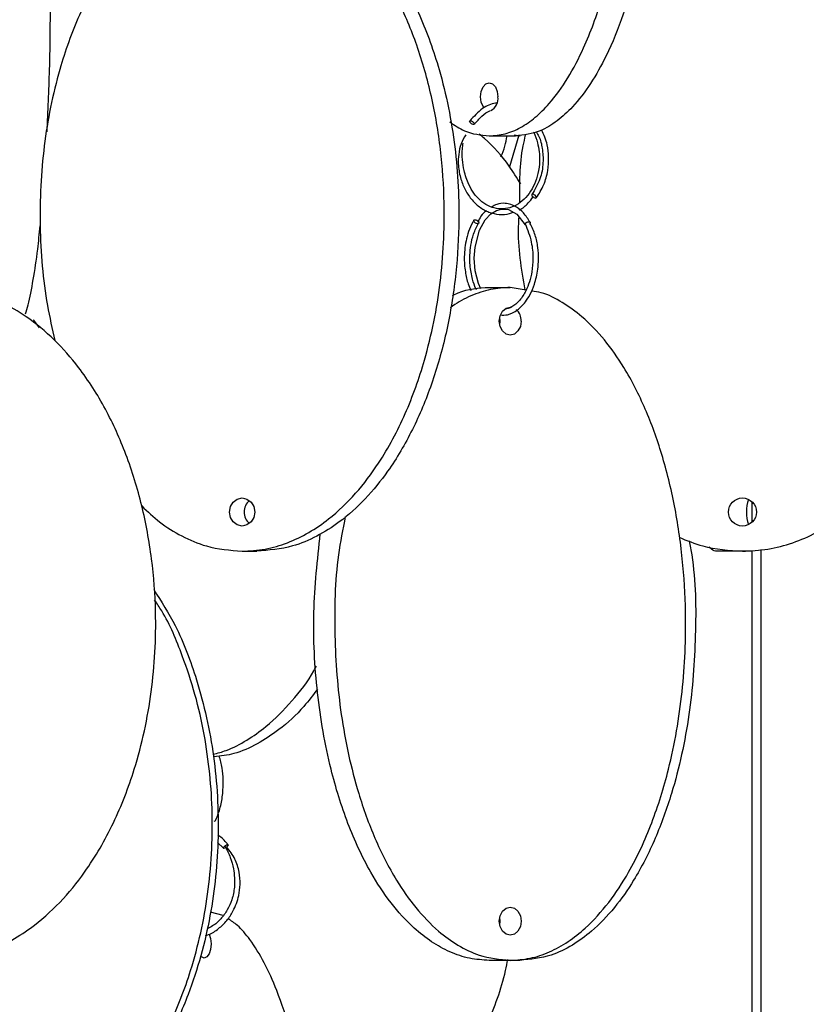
# Model space of a CAD drawing. Header units: millimetres. Extents: x 331 to 1634, y 417 to 1709.
# Tile 92 of 142: x 1450 to 1520, y 531 to 618. Entities that reach past the tile are written whole.
import ezdxf

# ---------------------------------------------------------------- set-up
doc = ezdxf.new("R2010")
doc.units = ezdxf.units.MM

msp = doc.modelspace()

# ---------------------------------------------------------------- linework, layer by layer
at = {"color": 7, "linetype": 'Continuous', "lineweight": 25}
for p, q in [((1491.94, 607.998), (1494.285, 607.998)), ((1494.582, 608.059), (1493.749, 605.26)), ((1494.168, 608.109), (1494.687, 607.998)), ((1494.687, 607.998), (1494.285, 607.998)), ((1491.943, 594.498), (1493.813, 594.498)), ((1495.225, 594.256), (1493.813, 594.498)), ((1451.86, 590.898), (1451.358, 591.587)), ((1515.391, 573.582), (1515.391, 575.366)), ((1469.916, 570.974), (1471.217, 570.974)), ((1515.167, 570.974), (1512.242, 570.974)), ((1515.391, 442.164), (1515.391, 571.049)), ((1516.185, 442.164), (1516.185, 571.118)), ((1467.713, 545.007), (1468.26, 544.495)), ((1468.232, 538.502), (1467.083, 538.81)), ((1493.813, 534.498), (1491.943, 534.498)), ((1494.684, 534.498), (1493.813, 534.498))]:
    msp.add_line(p, q, dxfattribs=at)
at = {"color": 7, "linetype": 'Continuous', "lineweight": 25, "flags": 128}
for points in [[(1491.488, 610.479), (1491.389, 610.614), (1491.22, 611.019), (1491.16, 611.498), (1491.22, 611.976), (1491.389, 612.382), (1491.641, 612.653), (1491.94, 612.748), (1492.238, 612.653), (1492.491, 612.382), (1492.66, 611.976), (1492.719, 611.498), (1492.719, 611.498)], [(1490.588, 609.026), (1490.551, 609.02), (1490.502, 609.027), (1490.43, 609.055), (1490.37, 609.089), (1490.308, 609.136), (1490.252, 609.191), (1490.214, 609.245), (1490.196, 609.291), (1490.198, 609.324), (1490.224, 609.35), (1490.261, 609.356), (1490.261, 609.356)], [(1496.079, 602.462), (1496.129, 602.477), (1496.151, 602.516), (1496.14, 602.574), (1496.099, 602.642), (1496.034, 602.709), (1495.955, 602.766), (1495.874, 602.803), (1495.803, 602.816), (1495.753, 602.801), (1495.731, 602.762), (1495.742, 602.704), (1495.783, 602.636), (1495.848, 602.569), (1495.927, 602.512), (1496.008, 602.475), (1496.079, 602.462)], [(1491.198, 594.37), (1490.972, 594.842), (1490.689, 595.989), (1490.604, 597.098), (1490.673, 598.094), (1491.076, 599.607), (1491.589, 600.526), (1492.084, 601.054), (1492.59, 601.365), (1493.048, 601.487), (1493.669, 601.433), (1494.402, 601.019), (1495.142, 600.068), (1495.142, 600.068)], [(1490.674, 600.533), (1490.757, 600.521), (1490.845, 600.484), (1490.924, 600.427), (1490.981, 600.359), (1491.008, 600.292), (1491.001, 600.234), (1490.961, 600.194), (1490.894, 600.18), (1490.81, 600.192), (1490.722, 600.229), (1490.644, 600.286), (1490.586, 600.354), (1490.559, 600.421), (1490.566, 600.479), (1490.606, 600.519), (1490.674, 600.533)], [(1494.79, 591.498), (1494.716, 591.019), (1494.504, 590.614), (1494.187, 590.343), (1493.813, 590.248), (1493.439, 590.343), (1493.122, 590.614), (1492.91, 591.019), (1492.836, 591.498), (1492.91, 591.976), (1493.122, 592.382), (1493.439, 592.653), (1493.813, 592.748), (1493.916, 592.741)], [(1492.878, 591.135), (1492.92, 591.498), (1492.878, 591.86)], [(1451.355, 591.588), (1451.324, 591.575), (1451.323, 591.575)], [(1471.042, 574.474), (1470.956, 573.995), (1470.712, 573.59), (1470.347, 573.319), (1469.916, 573.224), (1469.485, 573.319), (1469.119, 573.59), (1468.875, 573.995), (1468.79, 574.474), (1468.875, 574.952), (1469.119, 575.357), (1469.485, 575.628), (1469.916, 575.724), (1470.347, 575.628), (1470.712, 575.357), (1470.956, 574.952), (1471.042, 574.474)], [(1515.353, 575.401), (1515.363, 575.357), (1515.391, 575.214)], [(1515.391, 573.733), (1515.363, 573.59), (1515.353, 573.546)], [(1467.423, 546.924), (1467.5, 546.939), (1467.552, 546.978), (1467.57, 547.036), (1467.57, 547.046)], [(1494.79, 537.998), (1494.716, 537.519), (1494.504, 537.114), (1494.187, 536.843), (1493.813, 536.748), (1493.439, 536.843), (1493.122, 537.114), (1492.91, 537.519), (1492.836, 537.998), (1492.91, 538.476), (1493.122, 538.882), (1493.439, 539.153), (1493.813, 539.248), (1494.187, 539.153), (1494.504, 538.882), (1494.716, 538.476), (1494.79, 537.998)], [(1492.878, 537.635), (1492.92, 537.998), (1492.878, 538.36)], [(1466.965, 536.843), (1467.101, 536.438), (1467.148, 535.959)], [(1467.148, 535.959), (1467.101, 535.481), (1466.965, 535.076), (1466.762, 534.805), (1466.523, 534.709), (1466.284, 534.805), (1466.22, 534.867)]]:
    msp.add_lwpolyline(points, dxfattribs=at)
at = {"color": 7, "linetype": 'Continuous', "lineweight": 25}
msp.add_circle((1514.515, 574.474), 1.25, dxfattribs=at)
for centre, radius, start, end in [((1491.539, 611.331), 1.192, 296.91657, 8.06288), ((1493.44, 591.545), 1.351, 358.01265, 46.48344), ((1471.398, 574.474), 1.316, 129.17898, 230.82102), ((1518.454, 574.474), 3.588, 161.63378, 198.36622)]:
    msp.add_arc(centre, radius, start, end, dxfattribs=at)
for points, knots in [([(1491.94, 607.998), (1492.413, 608.037), (1493.361, 608.114), (1494.748, 608.708), (1496.065, 609.625), (1497.507, 611.054), (1498.983, 613.109), (1500.612, 616.23), (1502.076, 620.212), (1503.403, 625.609), (1504.273, 631.927), (1504.491, 638.268), (1504.228, 643.827), (1503.674, 648.555), (1502.795, 653.037), (1501.599, 657.194), (1500.208, 660.62), (1498.669, 663.375), (1497.184, 665.307), (1495.675, 666.717), (1494.676, 667.243), (1494.183, 667.503)], [0, 0, 0, 0, 0.030113, 0.060239, 0.090722, 0.121227, 0.167773, 0.214393, 0.282224, 0.350164, 0.443857, 0.53762, 0.601072, 0.664703, 0.72808, 0.786993, 0.845829, 0.889574, 0.933256, 0.967053, 1, 1, 1, 1]), ([(1494.285, 667.998), (1494.759, 667.959), (1495.706, 667.881), (1497.093, 667.288), (1498.41, 666.37), (1499.852, 664.941), (1501.328, 662.887), (1502.958, 659.765), (1504.421, 655.783), (1505.748, 650.386), (1506.619, 644.069), (1506.836, 637.728), (1506.573, 632.168), (1506.019, 627.44), (1505.141, 622.958), (1503.945, 618.802), (1502.554, 615.375), (1501.014, 612.624), (1499.531, 610.678), (1498.005, 609.296), (1496.306, 608.247), (1495.03, 608.089), (1494.285, 607.998)], [0, 0, 0, 0, 0.0287324, 0.0574768, 0.0865624, 0.1156695, 0.160081, 0.2045635, 0.2692848, 0.3341101, 0.4235075, 0.5129719, 0.5735152, 0.6342289, 0.6947006, 0.750912, 0.8070511, 0.8487904, 0.8904698, 0.9227172, 0.9549322, 1, 1, 1, 1]), ([(1468.843, 630.873), (1468.528, 630.852), (1467.519, 630.783), (1465.875, 630.26), (1463.96, 629.354), (1461.889, 627.929), (1459.747, 625.876), (1457.404, 622.771), (1455.278, 618.779), (1453.366, 613.414), (1452.096, 607.076), (1451.749, 599.975), (1452.236, 594.134), (1452.985, 590.8), (1453.219, 589.76)], [0, 0, 0, 0, 0.021119, 0.067533, 0.113379, 0.160209, 0.230007, 0.301779, 0.403525, 0.508085, 0.648495, 0.792924, 0.935434, 1, 1, 1, 1]), ([(1469.916, 570.974), (1470.6, 571.012), (1471.97, 571.09), (1473.974, 571.684), (1475.877, 572.601), (1477.961, 574.03), (1480.094, 576.084), (1482.448, 579.206), (1484.563, 583.188), (1486.48, 588.585), (1487.739, 594.902), (1488.053, 601.243), (1487.673, 606.803), (1486.872, 611.531), (1485.603, 616.013), (1483.875, 620.17), (1481.865, 623.597), (1479.639, 626.348), (1477.496, 628.293), (1475.291, 629.675), (1472.837, 630.724), (1470.992, 630.882), (1469.916, 630.974)], [0, 0, 0, 0, 0.028732, 0.057477, 0.086562, 0.11567, 0.160081, 0.204563, 0.269285, 0.33411, 0.423508, 0.512972, 0.573515, 0.634229, 0.694701, 0.750912, 0.807051, 0.84879, 0.89047, 0.922717, 0.954932, 1, 1, 1, 1]), ([(1471.217, 630.974), (1471.902, 630.935), (1473.271, 630.857), (1475.275, 630.263), (1477.178, 629.346), (1479.262, 627.917), (1481.395, 625.863), (1483.75, 622.741), (1485.864, 618.759), (1487.782, 613.362), (1489.04, 607.045), (1489.355, 600.704), (1488.974, 595.144), (1488.174, 590.416), (1486.904, 585.934), (1485.176, 581.778), (1483.166, 578.35), (1480.941, 575.6), (1478.798, 573.654), (1476.593, 572.272), (1474.138, 571.223), (1472.293, 571.065), (1471.217, 570.974)], [0, 0, 0, 0, 0.0287324, 0.0574768, 0.0865624, 0.1156695, 0.160081, 0.2045635, 0.2692848, 0.3341101, 0.4235075, 0.5129719, 0.5735152, 0.6342289, 0.6947006, 0.750912, 0.8070511, 0.8487904, 0.8904698, 0.9227172, 0.9549322, 1, 1, 1, 1]), ([(1514.515, 570.974), (1515.275, 571.012), (1516.795, 571.09), (1519.019, 571.684), (1521.131, 572.601), (1523.444, 574.03), (1525.812, 576.084), (1528.425, 579.206), (1530.772, 583.188), (1532.9, 588.585), (1534.297, 594.902), (1534.646, 601.243), (1534.224, 606.803), (1533.335, 611.531), (1531.926, 616.013), (1530.008, 620.169), (1527.778, 623.598), (1525.306, 626.343), (1522.931, 628.308), (1520.473, 629.634), (1518.868, 630.395), (1517.992, 630.508), (1517.961, 630.512)], [0, 0, 0, 0, 0.030051, 0.060114, 0.090535, 0.120978, 0.167427, 0.213951, 0.281642, 0.349442, 0.442942, 0.536512, 0.599833, 0.663333, 0.72658, 0.785371, 0.844086, 0.887741, 0.931333, 0.96506, 0.998753, 1, 1, 1, 1]), ([(1452.532, 608.365), (1452.615, 610.203), (1452.803, 614.365), (1452.844, 621.053), (1452.776, 626.224), (1452.664, 628.907), (1452.648, 629.291)], [0, 0, 0, 0, 0.268722, 0.608594, 0.943949, 1, 1, 1, 1]), ([(1492.623, 610.929), (1492.582, 610.927), (1492.139, 610.903), (1491.236, 610.467), (1490.568, 609.734), (1490.204, 609.335)], [0, 0, 0, 0, 0.044152, 0.479898, 1, 1, 1, 1]), ([(1490.608, 609.041), (1490.828, 609.293), (1491.245, 609.772), (1491.754, 610.181), (1492.027, 610.234), (1492.037, 610.236)], [0, 0, 0, 0, 0.518766, 0.982887, 1, 1, 1, 1]), ([(1488.417, 609.247), (1488.851, 608.958), (1489.974, 608.209), (1491.192, 608.078), (1491.94, 607.998)], [0, 0, 0, 0, 0.386287, 1, 1, 1, 1]), ([(1490.261, 609.356), (1490.277, 609.354), (1490.312, 609.35), (1490.377, 609.325), (1490.444, 609.286), (1490.507, 609.239), (1490.563, 609.184), (1490.6, 609.131), (1490.617, 609.091), (1490.615, 609.075), (1490.615, 609.071)], [0, 0, 0, 0, 0.121907, 0.276105, 0.398003, 0.53243, 0.674124, 0.815818, 0.950244, 1, 1, 1, 1]), ([(1496.121, 608.392), (1496.211, 608.248), (1496.484, 607.816), (1496.702, 606.841), (1496.786, 605.55), (1496.524, 604.06), (1496.014, 603.231), (1495.743, 602.792)], [0, 0, 0, 0, 0.089892, 0.270414, 0.48237, 0.725605, 1, 1, 1, 1]), ([(1496.139, 602.486), (1496.381, 602.861), (1496.844, 603.58), (1497.19, 604.864), (1497.268, 606.076), (1497.143, 607.348), (1496.807, 608.107), (1496.615, 608.543)], [0, 0, 0, 0, 0.221781, 0.424944, 0.609591, 0.775741, 1, 1, 1, 1]), ([(1489.854, 608.105), (1489.698, 607.846), (1489.375, 607.314), (1489.202, 606.399), (1489.155, 605.378), (1489.331, 604.322), (1489.738, 603.253), (1490.312, 602.356), (1491.048, 601.642), (1491.905, 601.162), (1492.826, 600.969), (1493.569, 600.989), (1493.966, 601.162), (1494.07, 601.207)], [0, 0, 0, 0, 0.08077, 0.16625, 0.239629, 0.350886, 0.449425, 0.550523, 0.653503, 0.756722, 0.860035, 0.963368, 1, 1, 1, 1]), ([(1495.89, 608.342), (1495.897, 608.331), (1496.068, 608.058), (1496.323, 607.202), (1496.492, 605.942), (1496.327, 604.676), (1496, 603.689), (1495.522, 602.85), (1494.902, 602.177), (1494.178, 601.71), (1493.395, 601.481), (1492.589, 601.495), (1491.814, 601.757), (1491.125, 602.231), (1490.553, 602.875), (1490.047, 603.752), (1489.61, 605.094), (1489.486, 606.395), (1489.585, 607.191), (1489.606, 607.362)], [0, 0, 0, 0, 0.002386, 0.058056, 0.148607, 0.212729, 0.269598, 0.327775, 0.386858, 0.445887, 0.504856, 0.563796, 0.622767, 0.68062, 0.735036, 0.787944, 0.864014, 0.970851, 1, 1, 1, 1]), ([(1494.744, 603.725), (1494.409, 604.264), (1493.494, 605.733), (1492.216, 607.227), (1491.2, 608.042), (1491.036, 608.174)], [0, 0, 0, 0, 0.3264139, 0.8913027, 1, 1, 1, 1]), ([(1492.983, 606.136), (1493.115, 606.451), (1493.367, 607.049), (1493.479, 607.693), (1493.533, 607.998)], [0, 0, 0, 0, 0.526042, 1, 1, 1, 1]), ([(1495.152, 608.062), (1495.077, 607.748), (1494.608, 605.789), (1494.63, 603.762), (1494.648, 602.06)], [0, 0, 0, 0, 0.160383, 1, 1, 1, 1]), ([(1494.612, 601.422), (1494.622, 601.426), (1494.92, 601.544), (1495.362, 601.925), (1495.714, 602.38), (1495.856, 602.563)], [0, 0, 0, 0, 0.01959, 0.60584, 1, 1, 1, 1]), ([(1495.581, 600.308), (1495.393, 600.603), (1495.042, 601.155), (1494.281, 601.772), (1493.464, 602.043), (1492.695, 601.982), (1492.317, 601.764), (1492.17, 601.679)], [0, 0, 0, 0, 0.2129843, 0.3974583, 0.6771684, 0.8750743, 1, 1, 1, 1]), ([(1490.582, 600.501), (1490.44, 600.237), (1490.169, 599.731), (1489.838, 598.638), (1489.673, 597.332), (1489.773, 595.95), (1489.998, 594.921), (1490.229, 594.412), (1490.316, 594.219)], [0, 0, 0, 0, 0.153321, 0.293167, 0.531897, 0.72979, 0.898009, 1, 1, 1, 1]), ([(1491.693, 601.334), (1491.517, 601.19), (1491.201, 600.932), (1491.007, 600.476), (1490.921, 600.274)], [0, 0, 0, 0, 0.5576089, 1, 1, 1, 1]), ([(1494.576, 600.796), (1494.557, 600.512), (1494.409, 598.331), (1494.785, 596.162), (1495.112, 594.275)], [0, 0, 0, 0, 0.130427, 1, 1, 1, 1]), ([(1450.607, 592.128), (1450.684, 592.388), (1450.935, 593.233), (1451.306, 595.172), (1451.671, 597.54), (1451.841, 599.281), (1451.909, 599.981)], [0, 0, 0, 0, 0.140532, 0.456476, 0.78136, 1, 1, 1, 1]), ([(1490.804, 594.303), (1490.79, 594.328), (1490.64, 594.599), (1490.41, 595.323), (1490.166, 596.631), (1490.226, 598.05), (1490.529, 599.321), (1490.828, 599.904), (1490.986, 600.212)], [0, 0, 0, 0, 0.015997, 0.168568, 0.367978, 0.643533, 0.811888, 1, 1, 1, 1]), ([(1492.936, 592.04), (1493.148, 592.034), (1493.672, 592.017), (1494.447, 592.432), (1495.125, 593.098), (1495.627, 593.894), (1496.033, 594.858), (1496.274, 595.944), (1496.355, 597.068), (1496.293, 598.111), (1496.065, 599.237), (1495.744, 599.876), (1495.575, 600.213)], [0, 0, 0, 0, 0.083179, 0.205229, 0.315091, 0.397363, 0.489655, 0.612038, 0.690974, 0.782244, 0.885446, 1, 1, 1, 1]), ([(1495.148, 600.163), (1495.355, 599.639), (1495.729, 598.692), (1495.879, 597.177), (1495.776, 595.964), (1495.543, 594.987), (1495.188, 594.104), (1494.666, 593.307), (1494.007, 592.717), (1493.529, 592.596), (1493.307, 592.539)], [0, 0, 0, 0, 0.1821702, 0.3294926, 0.4484976, 0.5441395, 0.6385037, 0.7600812, 0.8887336, 1, 1, 1, 1]), ([(1495.417, 600.35), (1495.438, 600.353), (1495.479, 600.358), (1495.534, 600.349), (1495.574, 600.325), (1495.592, 600.286), (1495.592, 600.248), (1495.578, 600.221), (1495.573, 600.212)], [0, 0, 0, 0, 0.1683641, 0.3367283, 0.5496881, 0.7180401, 0.9036945, 1, 1, 1, 1]), ([(1442.71, 534.498), (1443.451, 534.537), (1444.933, 534.614), (1447.101, 535.208), (1449.161, 536.125), (1451.416, 537.554), (1453.724, 539.609), (1456.271, 542.73), (1458.56, 546.712), (1460.635, 552.109), (1461.996, 558.427), (1462.336, 564.768), (1461.925, 570.327), (1461.059, 575.055), (1459.685, 579.537), (1457.815, 583.694), (1455.64, 587.121), (1453.232, 589.871), (1450.913, 591.82), (1448.526, 593.193), (1446.21, 594.14), (1444.571, 594.283), (1443.764, 594.353)], [0, 0, 0, 0, 0.0291332, 0.0582786, 0.0877699, 0.117283, 0.1623139, 0.2074169, 0.2730411, 0.3387706, 0.4294151, 0.5201273, 0.5815151, 0.6430758, 0.704391, 0.7613864, 0.8183087, 0.8606302, 0.902891, 0.9355882, 0.9682525, 1, 1, 1, 1]), ([(1493.813, 594.498), (1493.227, 594.462), (1492.037, 594.391), (1490.313, 593.776), (1489.112, 593.183), (1488.54, 592.726), (1488.471, 592.672)], [0, 0, 0, 0, 0.314279, 0.637531, 0.956825, 1, 1, 1, 1]), ([(1488.661, 593.782), (1488.832, 593.867), (1489.872, 594.383), (1491, 594.446), (1491.943, 594.498)], [0, 0, 0, 0, 0.164049, 1, 1, 1, 1]), ([(1493.813, 534.498), (1494.407, 534.537), (1495.595, 534.614), (1497.334, 535.208), (1498.986, 536.125), (1500.794, 537.554), (1502.645, 539.609), (1504.688, 542.73), (1506.523, 546.712), (1508.187, 552.109), (1509.279, 558.427), (1509.552, 564.768), (1509.222, 570.327), (1508.527, 575.055), (1507.426, 579.537), (1505.926, 583.694), (1504.182, 587.122), (1502.25, 589.87), (1500.392, 591.825), (1498.474, 593.179), (1496.96, 594.009), (1496.006, 594.134), (1495.716, 594.172)], [0, 0, 0, 0, 0.0296511, 0.0593145, 0.0893301, 0.1193678, 0.1651993, 0.211104, 0.2778948, 0.3447927, 0.4370485, 0.5293733, 0.5918523, 0.6545073, 0.7169125, 0.7749211, 0.8328552, 0.875929, 0.918941, 0.9522195, 0.9854645, 1, 1, 1, 1]), ([(1460.972, 575.012), (1461.489, 574.516), (1462.58, 573.468), (1464.535, 572.282), (1466.983, 571.222), (1468.839, 571.065), (1469.916, 570.974)], [0, 0, 0, 0, 0.207396, 0.437624, 0.673881, 1, 1, 1, 1]), ([(1479.113, 574.071), (1478.89, 572.933), (1478.211, 569.468), (1478.069, 563.487), (1478.509, 557.522), (1479.36, 552.84), (1480.321, 549.128), (1481.694, 545.316), (1483.43, 541.898), (1485.367, 539.132), (1487.22, 537.193), (1489.139, 535.799), (1491.27, 534.749), (1492.88, 534.59), (1493.813, 534.498)], [0, 0, 0, 0, 0.07131, 0.217105, 0.360962, 0.43509, 0.509199, 0.598588, 0.689811, 0.756081, 0.823916, 0.875063, 0.92755, 1, 1, 1, 1]), ([(1491.943, 534.498), (1491.357, 534.535), (1490.168, 534.609), (1488.435, 535.203), (1486.775, 536.12), (1484.977, 537.542), (1483.118, 539.596), (1481.085, 542.7), (1479.241, 546.692), (1477.579, 552.058), (1476.493, 558.392), (1476.126, 565.491), (1476.63, 570.197), (1476.88, 572.524)], [0, 0, 0, 0, 0.047091, 0.095526, 0.143368, 0.192237, 0.265074, 0.339971, 0.446148, 0.55526, 0.701783, 0.852501, 1, 1, 1, 1]), ([(1509.769, 571.891), (1509.846, 571.476), (1510.356, 568.728), (1510.407, 563.482), (1509.991, 557.523), (1509.136, 552.839), (1508.176, 549.128), (1506.802, 545.316), (1505.067, 541.898), (1503.13, 539.132), (1501.277, 537.193), (1499.358, 535.799), (1497.227, 534.749), (1495.617, 534.59), (1494.684, 534.498)], [0, 0, 0, 0, 0.0272068, 0.1799255, 0.3306145, 0.4082622, 0.4858913, 0.5795248, 0.6750803, 0.7444977, 0.8155535, 0.8691297, 0.9241089, 1, 1, 1, 1]), ([(1508.871, 572.221), (1509.565, 571.933), (1511.364, 571.184), (1513.316, 571.054), (1514.515, 570.974)], [0, 0, 0, 0, 0.385671, 1, 1, 1, 1]), ([(1512.242, 570.974), (1512.074, 570.992), (1511.845, 571.016), (1511.624, 571.293), (1511.565, 571.368)], [0, 0, 0, 0, 0.72937, 1, 1, 1, 1]), ([(1462.046, 567.552), (1462.71, 566.499), (1464.295, 563.982), (1466.149, 558.978), (1467.563, 552.66), (1467.95, 545.549), (1467.354, 539.576), (1466.288, 534.894), (1465.074, 531.184), (1463.354, 527.361), (1461.134, 523.984), (1459.341, 521.782), (1458.31, 520.958), (1458.122, 520.808)], [0, 0, 0, 0, 0.074221, 0.177423, 0.316011, 0.458566, 0.599226, 0.671706, 0.744169, 0.831571, 0.920767, 0.985564, 1, 1, 1, 1]), ([(1447.56, 516.552), (1448.298, 516.589), (1449.795, 516.664), (1451.978, 517.257), (1454.07, 518.174), (1456.334, 519.596), (1458.675, 521.65), (1461.237, 524.755), (1463.56, 528.747), (1465.65, 534.112), (1467.035, 540.449), (1467.432, 547.555), (1466.83, 553.527), (1465.772, 558.214), (1464.532, 561.907), (1463.357, 564.771), (1462.33, 566.31), (1462.115, 566.632)], [0, 0, 0, 0, 0.03704, 0.075138, 0.11277, 0.151209, 0.208501, 0.267413, 0.350929, 0.436754, 0.552006, 0.670557, 0.787533, 0.847808, 0.90807, 0.980755, 1, 1, 1, 1]), ([(1467.321, 552.872), (1467.717, 552.976), (1468.763, 553.252), (1470.351, 554.099), (1472.363, 555.508), (1474.377, 557.594), (1475.875, 559.449), (1476.46, 560.601), (1476.53, 560.739)], [0, 0, 0, 0, 0.103751, 0.27396, 0.444294, 0.70419, 0.964502, 1, 1, 1, 1]), ([(1476.623, 558.683), (1476.232, 558.158), (1475.218, 556.799), (1473.405, 555.142), (1471.291, 553.766), (1469.344, 552.857), (1468.008, 552.72), (1467.408, 552.658)], [0, 0, 0, 0, 0.165155, 0.428103, 0.631546, 0.834784, 1, 1, 1, 1]), ([(1467.578, 547.043), (1467.72, 547.398), (1467.999, 548.093), (1468.203, 549.342), (1468.242, 550.537), (1468.165, 551.706), (1467.971, 552.377), (1467.869, 552.729)], [0, 0, 0, 0, 0.223583, 0.4377386, 0.6323795, 0.8075535, 1, 1, 1, 1]), ([(1468.653, 544.804), (1468.429, 545.08), (1468.16, 545.413), (1467.816, 545.624), (1467.758, 545.659)], [0, 0, 0, 0, 0.832048, 1, 1, 1, 1]), ([(1466.649, 536.722), (1466.737, 536.746), (1467.155, 536.857), (1467.813, 537.302), (1468.555, 538.01), (1469.207, 538.987), (1469.618, 540.102), (1469.769, 541.303), (1469.681, 542.419), (1469.314, 543.606), (1468.806, 544.262), (1468.541, 544.605)], [0, 0, 0, 0, 0.031134, 0.148498, 0.258625, 0.3655, 0.518888, 0.618513, 0.7326, 0.860187, 1, 1, 1, 1]), ([(1468.373, 544.694), (1468.549, 544.357), (1468.88, 543.727), (1469.21, 542.478), (1469.298, 541.186), (1469.043, 539.936), (1468.618, 538.967), (1468.028, 538.171), (1467.403, 537.597), (1466.952, 537.396), (1466.786, 537.323)], [0, 0, 0, 0, 0.135507, 0.253393, 0.441285, 0.572897, 0.689453, 0.808768, 0.929987, 1, 1, 1, 1]), ([(1468.338, 544.487), (1468.324, 544.484), (1468.294, 544.479), (1468.262, 544.488), (1468.249, 544.512), (1468.256, 544.551), (1468.282, 544.598), (1468.323, 544.648), (1468.358, 544.68), (1468.374, 544.693)], [0, 0, 0, 0, 0.135024, 0.270048, 0.440837, 0.575852, 0.724743, 0.881682, 1, 1, 1, 1]), ([(1468.509, 544.786), (1468.532, 544.796), (1468.574, 544.814), (1468.604, 544.816), (1468.617, 544.817)], [0, 0, 0, 0, 0.558475, 1, 1, 1, 1]), ([(1468.617, 544.817), (1468.628, 544.816), (1468.652, 544.812), (1468.665, 544.787), (1468.657, 544.748), (1468.631, 544.701), (1468.59, 544.649), (1468.552, 544.616), (1468.535, 544.601)], [0, 0, 0, 0, 0.1538681, 0.3484922, 0.5023492, 0.6720188, 0.8508612, 1, 1, 1, 1]), ([(1466.523, 478.959), (1466.903, 478.998), (1467.663, 479.076), (1468.775, 479.67), (1469.831, 480.587), (1470.988, 482.016), (1472.171, 484.07), (1473.478, 487.192), (1474.652, 491.174), (1475.716, 496.571), (1476.414, 502.888), (1476.588, 509.229), (1476.377, 514.789), (1475.933, 519.517), (1475.229, 523.999), (1474.27, 528.156), (1473.154, 531.581), (1471.92, 534.338), (1470.727, 536.264), (1469.624, 537.572), (1468.936, 538.032), (1468.654, 538.221)], [0, 0, 0, 0, 0.030397, 0.060807, 0.091578, 0.122372, 0.169357, 0.216417, 0.284888, 0.35347, 0.448047, 0.542696, 0.606747, 0.670979, 0.734955, 0.794423, 0.853815, 0.897973, 0.942067, 0.976183, 1, 1, 1, 1]), ([(1479.616, 516.731), (1479.649, 516.734), (1480.346, 516.799), (1481.658, 517.279), (1483.501, 518.169), (1485.492, 519.599), (1487.549, 521.65), (1489.81, 524.753), (1491.803, 528.759), (1493.154, 532.223), (1493.529, 534.251), (1493.59, 534.581)], [0, 0, 0, 0, 0.004464, 0.095542, 0.185504, 0.277398, 0.41436, 0.555197, 0.754852, 0.960026, 1, 1, 1, 1])]:
    msp.add_open_spline(points, degree=3, knots=knots, dxfattribs=at)
at = {"color": 1, "linetype": 'Continuous', "lineweight": 25}
for points, knots in [([(1490.615, 609.071), (1490.616, 609.064), (1490.617, 609.05), (1490.607, 609.043), (1490.602, 609.04)], [0, 0, 0, 0, 0.51345, 1, 1, 1, 1]), ([(1495.151, 600.164), (1495.155, 600.173), (1495.167, 600.2), (1495.21, 600.245), (1495.27, 600.291), (1495.341, 600.329), (1495.39, 600.342), (1495.417, 600.35)], [0, 0, 0, 0, 0.1137075, 0.3411224, 0.5568734, 0.752517, 1, 1, 1, 1]), ([(1468.374, 544.693), (1468.378, 544.698), (1468.402, 544.72), (1468.45, 544.753), (1468.49, 544.775), (1468.509, 544.786)], [0, 0, 0, 0, 0.119749, 0.581386, 1, 1, 1, 1])]:
    msp.add_open_spline(points, degree=3, knots=knots, dxfattribs=at)

doc.saveas('drawing.dxf')
